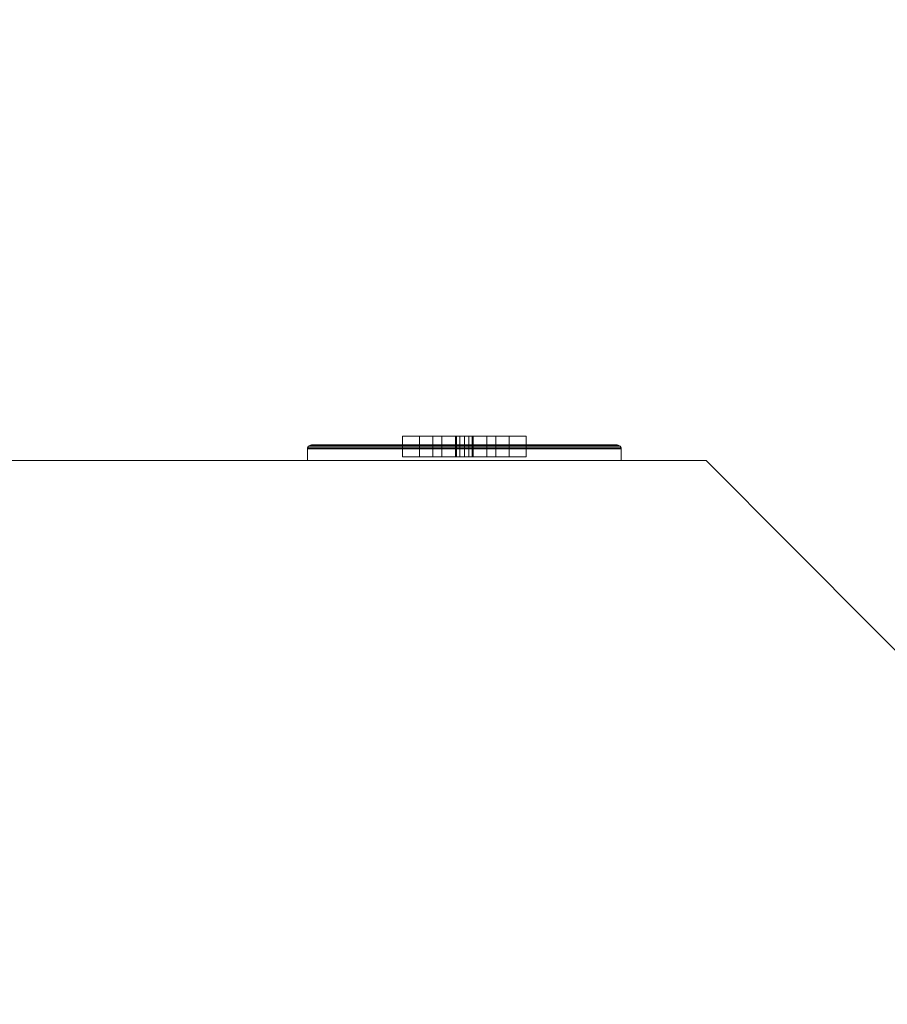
# Model space of a CAD drawing. Header units: inches. Extents: x -263 to 528, y -1 to 602.
# Tile 127 of 256: x 124 to 132, y 133 to 141. Entities that reach past the tile are written whole.
import ezdxf

# ---------------------------------------------------------------- set-up
doc = ezdxf.new("R2010")
doc.units = ezdxf.units.IN
doc.header["$MEASUREMENT"] = 0
for name, color, linetype in [('Twindo - Electrical', 7, 'Continuous'), ('Twindo - Slabs', 7, 'Continuous'), ('Twindo - Walls', 7, 'Continuous')]:
    doc.layers.add(name, color=color, linetype=linetype)

# ---------------------------------------------------------------- blocks, each defined once
blk = doc.blocks.new('Wall_11B44655-3C04-4561-95BD-BFC1CF29DABA', base_point=(130.123, 137.5))
at = {"layer": 'Twindo - Walls', "lineweight": 0}
mesh = blk.add_polyface(dxfattribs=at)
corners = [(130.123, 137.5, 101), (110, 137.5, 101), (110, 119.5, 101), (148.0527, 119.5, 101), (130.123, 137.5), (110, 137.5), (110, 119.5), (148.0527, 119.5)]
mesh.append_faces([[corners[k] for k in face] for face in [(0, 1, 2, 3), (4, 5, 1, 0), (2, 1, 5, 6), (3, 2, 6, 7), (4, 0, 3, 7), (7, 6, 5, 4)]], dxfattribs={"color": 254})
blk = doc.blocks.new('Slab_D0BD3B49-249D-4DA8-80D4-D821BCE50D6B', base_point=(-249.5, 387))
at = {"layer": 'Twindo - Slabs', "lineweight": 0}
mesh = blk.add_polyface(dxfattribs=at)
corners = [(-192, 387), (-249.5, 387), (-249.5, 387, -6), (-192, 387, -6), (-89.75, 579.5), (-249.5, 579.5), (-192, 134.5), (-132, 134.5), (-132, 124.5), (10, 124.5), (10, 13.75), (161.5, 13.75), (161.5, 6.5), (252, 6.5), (252, 14), (415.5, 14), (415.5, 322.5), (222.5, 322.5), (222.5, 357.5), (-4, 357.5), (-4, 413), (101.5, 413), (101.5, 553.5), (-89.75, 553.5), (-249.5, 579.5, -6), (-192, 134.5, -6), (-89.75, 579.5, -6), (-89.75, 553.5, -6), (101.5, 553.5, -6), (101.5, 413, -6), (-4, 413, -6), (-4, 357.5, -6), (222.5, 357.5, -6), (222.5, 322.5, -6), (415.5, 322.5, -6), (415.5, 14, -6), (252, 14, -6), (252, 6.5, -6), (161.5, 6.5, -6), (161.5, 13.75, -6), (10, 13.75, -6), (10, 124.5, -6), (-132, 124.5, -6), (-132, 134.5, -6)]
mesh.append_faces([[corners[k] for k in face] for face in [(0, 1, 2, 3), (1, 5, 24, 2), (6, 0, 3, 25), (5, 4, 26, 24), (7, 6, 25, 43), (8, 7, 43, 42), (9, 8, 42, 41), (10, 9, 41, 40), (11, 10, 40, 39), (12, 11, 39, 38), (13, 12, 38, 37), (14, 13, 37, 36), (15, 14, 36, 35), (16, 15, 35, 34), (17, 16, 34, 33), (18, 17, 33, 32), (19, 18, 32, 31), (20, 19, 31, 30), (21, 20, 30, 29), (22, 21, 29, 28), (23, 22, 28, 27), (4, 23, 27, 26)]], dxfattribs={"color": 254})
mesh.append_faces([[corners[k] for k in face] for face in [(22, 20, 21), (16, 14, 15)]], dxfattribs={"vtx0": -1, "color": 254})
mesh.append_faces([[corners[k] for k in face] for face in [(28, 30, 27), (34, 36, 33)]], dxfattribs={"vtx0": -1, "vtx1": -1, "color": 254})
mesh.append_faces([[corners[k] for k in face] for face in [(4, 0, 7), (19, 23, 8), (19, 9, 11), (43, 3, 26), (42, 27, 31), (39, 41, 31)]], dxfattribs={"vtx0": -1, "vtx1": -1, "vtx2": -1, "color": 254})
mesh.append_faces([[corners[k] for k in face] for face in [(23, 7, 8), (19, 8, 9), (17, 11, 12), (17, 12, 13), (17, 13, 14), (3, 24, 26), (43, 26, 27), (39, 31, 32), (39, 32, 33)]], dxfattribs={"vtx0": -1, "vtx2": -1, "color": 254})
mesh.append_faces([[corners[k] for k in face] for face in [(29, 30, 28), (35, 36, 34)]], dxfattribs={"vtx1": -1, "color": 254})
mesh.append_faces([[corners[k] for k in face] for face in [(4, 5, 0), (23, 4, 7), (19, 20, 23), (22, 23, 20), (18, 19, 11), (17, 18, 11), (16, 17, 14), (42, 43, 27), (30, 31, 27), (41, 42, 31), (38, 39, 33), (37, 38, 33), (36, 37, 33)]], dxfattribs={"vtx1": -1, "vtx2": -1, "color": 254})
mesh.append_faces([[corners[k] for k in face] for face in [(5, 1, 0), (0, 6, 7), (9, 10, 11), (3, 2, 24), (43, 25, 3), (39, 40, 41)]], dxfattribs={"vtx2": -1, "color": 254})
blk = doc.blocks.new('Slab_C16FED3F-F51D-4887-95C2-45D370958F54', base_point=(-255.75, 595))
at = {"layer": 'Twindo - Slabs', "lineweight": 0}
mesh = blk.add_polyface(dxfattribs=at)
corners = [(95.5, 568, 128), (95.5, 570, 128), (-75.75, 570, 128), (-75.75, 595, 128), (-255.75, 595, 128), (-255.75, 379, 128), (-197.9999, 379, 128), (-198.0004, 134.5, 128), (-136, 134.5, 128), (-136, 110.5, 128), (6.5, 110.5, 128), (6.5, 6.5, 128), (315.5, 6.5, 128), (315.5, 8, 128), (378.5, 8, 128), (378.5, 6.5, 128), (523, 6.5, 128), (523, 132.25, 128), (421.5, 132.25, 128), (421.5, 333, 128), (239, 333, 128), (239, 391.5009, 128), (240, 391.5009, 128), (240, 457, 128), (237, 457, 128), (237, 568, 128), (201, 127.5, 128), (201, 128.125, 128), (244.5, 128.125, 128), (244.5, 127.5, 128), (244.5, 15, 128), (161.5, 15, 128), (161.5, 146.5, 128), (200.9355, 146.5, 128), (200.9966, 146.5, 128), (200.9966, 128.5, 128), (95.5, 568, 101), (95.5, 570, 101), (-75.75, 570, 101), (-75.75, 595, 101), (-255.75, 595, 101), (-255.75, 379, 101), (-197.9999, 379, 101), (-198.0004, 134.5, 101), (-136, 134.5, 101), (-136, 110.5, 101), (6.5, 110.5, 101), (6.5, 6.5, 101), (315.5, 6.5, 101), (315.5, 8, 101), (378.5, 8, 101), (378.5, 6.5, 101), (523, 6.5, 101), (523, 132.25, 101), (421.5, 132.25, 101), (421.5, 333, 101), (239, 333, 101), (239, 391.5009, 101), (240, 391.5009, 101), (240, 457, 101), (237, 457, 101), (237, 568, 101), (201, 127.5, 120), (201, 128, 120), (201, 128.125, 120), (244.5, 128.125, 120), (244.5, 128, 120), (244.5, 127.5, 120), (244.5, 127.5, 101), (244.5, 15, 101), (161.5, 15, 101), (161.5, 146.5, 101), (200.9355, 146.5, 101), (200.9966, 146.5, 101), (200.9966, 128.5, 114.5), (201, 127.5, 101)]
mesh.append_faces([[corners[k] for k in face] for face in [(36, 37, 1, 0), (37, 38, 2, 1), (38, 39, 3, 2), (39, 40, 4, 3), (40, 41, 5, 4), (41, 42, 6, 5), (42, 43, 7, 6), (43, 44, 8, 7), (44, 45, 9, 8), (45, 46, 10, 9), (46, 47, 11, 10), (47, 48, 12, 11), (48, 49, 13, 12), (49, 50, 14, 13), (50, 51, 15, 14), (51, 52, 16, 15), (52, 53, 17, 16), (53, 54, 18, 17), (54, 55, 19, 18), (55, 56, 20, 19), (56, 57, 21, 20), (57, 58, 22, 21), (58, 59, 23, 22), (59, 60, 24, 23), (60, 61, 25, 24), (61, 36, 0, 25), (28, 27, 64, 65), (69, 70, 31, 30), (70, 71, 32, 31), (33, 32, 71, 72), (33, 72, 73, 34), (34, 73, 74, 35), (62, 67, 66, 63), (65, 64, 63, 66), (67, 62, 75, 68), (72, 74, 73)]], dxfattribs={"color": 254})
mesh.append_faces([[corners[k] for k in face] for face in [(23, 21, 22), (27, 63, 64), (29, 66, 67), (29, 69, 30), (75, 74, 72), (52, 54, 53)]], dxfattribs={"vtx0": -1, "color": 254})
mesh.append_faces([[corners[k] for k in face] for face in [(16, 18, 15), (59, 57, 60)]], dxfattribs={"vtx0": -1, "vtx1": -1, "color": 254})
mesh.append_faces([[corners[k] for k in face] for face in [(3, 6, 8), (31, 0, 11), (0, 32, 34), (24, 34, 27), (20, 24, 27), (28, 30, 12), (20, 28, 13), (75, 26, 74), (44, 42, 39), (47, 36, 70), (75, 60, 56), (49, 68, 56)]], dxfattribs={"vtx0": -1, "vtx1": -1, "vtx2": -1, "color": 254})
mesh.append_faces([[corners[k] for k in face] for face in [(2, 8, 9), (2, 9, 10), (0, 10, 11), (20, 27, 28), (30, 11, 12), (28, 12, 13), (20, 13, 14), (18, 14, 15), (42, 40, 39), (44, 39, 38), (46, 38, 37), (46, 37, 36), (72, 36, 61), (75, 61, 60), (47, 70, 69), (49, 69, 68), (50, 56, 55), (50, 55, 54)]], dxfattribs={"vtx0": -1, "vtx2": -1, "color": 254})
mesh.append_faces([[corners[k] for k in face] for face in [(17, 18, 16), (58, 57, 59)]], dxfattribs={"vtx1": -1, "color": 254})
mesh.append_faces([[corners[k] for k in face] for face in [(3, 4, 6), (2, 3, 8), (1, 2, 10), (0, 1, 10), (31, 32, 0), (25, 0, 34), (24, 25, 34), (20, 21, 24), (23, 24, 21), (30, 31, 11), (19, 20, 14), (18, 19, 14), (45, 44, 38), (46, 45, 38), (47, 46, 36), (71, 70, 36), (72, 71, 36), (75, 72, 61), (57, 56, 60), (68, 75, 56), (48, 47, 69), (49, 48, 69), (50, 49, 56), (51, 50, 54), (52, 51, 54)]], dxfattribs={"vtx1": -1, "vtx2": -1, "color": 254})
mesh.append_faces([[corners[k] for k in face] for face in [(4, 5, 6), (6, 7, 8), (26, 35, 74), (42, 41, 40), (44, 43, 42)]], dxfattribs={"vtx2": -1, "color": 254})
mesh.append_faces([[corners[k] for k in face] for face in [(27, 26, 62, 63), (29, 28, 65, 66), (29, 67, 68, 69)]], dxfattribs={"vtx3": -1, "color": 254})
blk = doc.blocks.new('Object_8B0AB255-7ECA-46EA-B9AC-BCCC8C5C536B')
at = {"layer": 'Twindo - Electrical', "lineweight": 0}
mesh = blk.add_polyface(dxfattribs=at)
corners = [(129.3415, 137.6378, 10.6722), (126.6545, 137.6378, 10.6722), (126.6545, 137.6378, 15.3278), (129.3415, 137.6378, 15.3278), (127.6043, 137.6378, 11.8189), (128.3917, 137.6378, 11.8189), (128.5417, 137.6378, 12.2913), (128.3917, 137.6378, 12.7638), (127.6043, 137.6378, 12.7638), (127.4544, 137.6378, 12.2913), (128.3917, 137.6378, 14.1811), (127.6043, 137.6378, 14.1811), (127.4544, 137.6378, 13.7087), (127.6043, 137.6378, 13.2362), (128.3917, 137.6378, 13.2362), (128.5417, 137.6378, 13.7087), (129.3504, 137.6366, 10.6633), (126.6456, 137.6366, 10.6633), (126.6456, 137.6366, 15.3367), (129.3504, 137.6366, 15.3367), (127.6043, 137.5344, 11.8189), (128.3917, 137.5344, 11.8189), (128.5417, 137.5344, 12.2913), (128.3917, 137.5344, 12.7638), (127.6043, 137.5344, 12.7638), (127.4544, 137.5344, 12.2913), (128.3917, 137.5344, 14.1811), (127.6043, 137.5344, 14.1811), (127.4544, 137.5344, 13.7087), (127.6043, 137.5344, 13.2362), (128.3917, 137.5344, 13.2362), (128.5417, 137.5344, 13.7087), (129.3659, 137.6277, 10.6479), (126.6302, 137.6277, 10.6479), (126.6302, 137.6277, 15.3521), (129.3659, 137.6277, 15.3521), (129.3748, 137.6123, 10.639), (126.6212, 137.6123, 10.639), (126.6212, 137.6123, 15.361), (129.3748, 137.6123, 15.361), (129.376, 137.6033, 10.6378), (126.6201, 137.6033, 10.6378), (126.6201, 137.6033, 15.3622), (129.376, 137.6033, 15.3622), (129.376, 137.5, 10.6378), (126.6201, 137.5, 10.6378), (126.6201, 137.5, 15.3622), (129.376, 137.5, 15.3622)]
mesh.append_faces([[corners[k] for k in face] for face in [(1, 0, 16, 17), (2, 1, 17, 18), (3, 2, 18, 19), (0, 3, 19, 16), (4, 20, 21, 5), (5, 21, 22, 6), (6, 22, 23, 7), (7, 23, 24, 8), (8, 24, 25, 9), (9, 25, 20, 4), (11, 10, 26, 27), (12, 11, 27, 28), (13, 12, 28, 29), (14, 13, 29, 30), (15, 14, 30, 31), (10, 15, 31, 26), (17, 16, 32, 33), (18, 17, 33, 34), (19, 18, 34, 35), (16, 19, 35, 32), (33, 32, 36, 37), (34, 33, 37, 38), (35, 34, 38, 39), (32, 35, 39, 36), (37, 36, 40, 41), (38, 37, 41, 42), (39, 38, 42, 43), (36, 39, 43, 40), (41, 40, 44, 45), (42, 41, 45, 46), (43, 42, 46, 47), (40, 43, 47, 44), (46, 45, 44, 47)]], dxfattribs={"color": 7})
mesh.append_faces([[corners[k] for k in face] for face in [(22, 25, 24, 23), (28, 31, 30, 29)]], dxfattribs={"vtx0": -1, "color": 7})
mesh.append_faces([[corners[k] for k in face] for face in [(1, 4, 0), (0, 6, 3)]], dxfattribs={"vtx0": -1, "vtx1": -1, "color": 7})
mesh.append_faces([[corners[k] for k in face] for face in [(2, 13, 8), (7, 14, 3)]], dxfattribs={"vtx0": -1, "vtx1": -1, "vtx2": -1, "color": 7})
mesh.append_faces([[corners[k] for k in face] for face in [(10, 2, 3), (2, 11, 12), (2, 12, 13), (7, 13, 14), (2, 8, 9), (1, 9, 4), (0, 4, 5), (0, 5, 6)]], dxfattribs={"vtx0": -1, "vtx2": -1, "color": 7})
mesh.append_faces([[corners[k] for k in face] for face in [(10, 11, 2), (15, 10, 3), (14, 15, 3), (7, 8, 13), (6, 7, 3), (1, 2, 9)]], dxfattribs={"vtx1": -1, "vtx2": -1, "color": 7})
mesh.append_faces([[corners[k] for k in face] for face in [(22, 21, 20, 25), (28, 27, 26, 31)]], dxfattribs={"vtx3": -1, "color": 7})
mesh = blk.add_polyface(dxfattribs=at)
corners = [(127.6043, 137.5344, 11.8189), (127.4544, 137.5344, 12.2913), (127.4544, 137.7165, 12.2913), (127.6043, 137.7165, 11.8189), (127.6043, 137.5344, 12.7638), (127.6043, 137.7165, 12.7638), (128.3917, 137.5344, 12.7638), (128.3917, 137.7165, 12.7638), (128.5417, 137.5344, 12.2913), (128.5417, 137.7165, 12.2913), (128.3917, 137.5344, 11.8189), (128.3917, 137.7165, 11.8189), (128.1949, 137.5344, 12.2913), (128.2736, 137.5344, 12.2913), (128.2736, 137.7165, 12.2913), (128.1949, 137.7165, 12.2913), (128.2736, 137.5344, 12.5276), (128.2736, 137.7165, 12.5276), (128.1949, 137.5344, 12.5276), (128.1949, 137.7165, 12.5276), (127.8012, 137.5344, 12.2913), (127.8012, 137.5344, 12.5276), (127.8012, 137.7165, 12.5276), (127.8012, 137.7165, 12.2913), (127.7224, 137.5344, 12.5276), (127.7224, 137.7165, 12.5276), (127.7224, 137.5344, 12.2913), (127.7224, 137.7165, 12.2913), (128.0768, 137.5344, 11.8976), (128.0768, 137.5344, 11.9764), (128.0768, 137.7165, 11.9764), (128.0768, 137.7165, 11.8976), (128.0662, 137.5344, 12.0157), (128.0662, 137.7165, 12.0157), (128.0374, 137.5344, 12.0446), (128.0374, 137.7165, 12.0446), (127.998, 137.5344, 12.0551), (127.998, 137.7165, 12.0551), (127.9587, 137.5344, 12.0446), (127.9587, 137.7165, 12.0446), (127.9298, 137.5344, 12.0157), (127.9298, 137.7165, 12.0157), (127.9193, 137.5344, 11.9764), (127.9193, 137.7165, 11.9764), (127.9193, 137.5344, 11.8976), (127.9193, 137.7165, 11.8976)]
mesh.append_faces([[corners[k] for k in face] for face in [(0, 1, 2, 3), (1, 4, 5, 2), (4, 6, 7, 5), (6, 8, 9, 7), (8, 10, 11, 9), (10, 0, 3, 11), (12, 13, 14, 15), (13, 16, 17, 14), (16, 18, 19, 17), (18, 12, 15, 19), (20, 21, 22, 23), (21, 24, 25, 22), (24, 26, 27, 25), (26, 20, 23, 27), (28, 29, 30, 31), (29, 32, 33, 30), (32, 34, 35, 33), (34, 36, 37, 35), (36, 38, 39, 37), (38, 40, 41, 39), (40, 42, 43, 41), (42, 44, 45, 43), (44, 28, 31, 45)]], dxfattribs={"color": 7})
mesh.append_faces([[corners[k] for k in face] for face in [(10, 28, 0), (0, 44, 1), (3, 45, 11), (11, 31, 9)]], dxfattribs={"vtx0": -1, "vtx1": -1, "color": 7})
mesh.append_faces([[corners[k] for k in face] for face in [(24, 18, 4), (8, 1, 36), (17, 22, 7), (2, 9, 37)]], dxfattribs={"vtx0": -1, "vtx1": -1, "vtx2": -1, "color": 7})
mesh.append_faces([[corners[k] for k in face] for face in [(18, 6, 4), (8, 16, 13), (12, 21, 20), (26, 4, 1), (8, 36, 34), (8, 34, 32), (8, 32, 29), (8, 29, 28), (0, 28, 44), (22, 5, 7), (2, 25, 27), (23, 19, 15), (14, 7, 9), (2, 37, 39), (2, 39, 41), (2, 41, 43), (2, 43, 45), (11, 45, 31)]], dxfattribs={"vtx0": -1, "vtx2": -1, "color": 7})
mesh.append_faces([[corners[k] for k in face] for face in [(18, 16, 6), (8, 6, 16), (12, 18, 21), (26, 24, 4), (38, 36, 1), (40, 38, 1), (42, 40, 1), (44, 42, 1), (10, 8, 28), (22, 25, 5), (2, 5, 25), (23, 22, 19), (14, 17, 7), (35, 37, 9), (33, 35, 9), (30, 33, 9), (31, 30, 9), (3, 2, 45)]], dxfattribs={"vtx1": -1, "vtx2": -1, "color": 7})
mesh = blk.add_polyface(dxfattribs=at)
corners = [(127.6043, 137.5344, 13.2362), (127.4544, 137.5344, 13.7087), (127.4544, 137.7165, 13.7087), (127.6043, 137.7165, 13.2362), (127.6043, 137.5344, 14.1811), (127.6043, 137.7165, 14.1811), (128.3917, 137.5344, 14.1811), (128.3917, 137.7165, 14.1811), (128.5417, 137.5344, 13.7087), (128.5417, 137.7165, 13.7087), (128.3917, 137.5344, 13.2362), (128.3917, 137.7165, 13.2362), (128.1949, 137.5344, 13.7087), (128.2736, 137.5344, 13.7087), (128.2736, 137.7165, 13.7087), (128.1949, 137.7165, 13.7087), (128.2736, 137.5344, 13.9449), (128.2736, 137.7165, 13.9449), (128.1949, 137.5344, 13.9449), (128.1949, 137.7165, 13.9449), (127.8012, 137.5344, 13.7087), (127.8012, 137.5344, 13.9449), (127.8012, 137.7165, 13.9449), (127.8012, 137.7165, 13.7087), (127.7224, 137.5344, 13.9449), (127.7224, 137.7165, 13.9449), (127.7224, 137.5344, 13.7087), (127.7224, 137.7165, 13.7087), (128.0768, 137.5344, 13.315), (128.0768, 137.5344, 13.3937), (128.0768, 137.7165, 13.3937), (128.0768, 137.7165, 13.315), (128.0662, 137.5344, 13.4331), (128.0662, 137.7165, 13.4331), (128.0374, 137.5344, 13.4619), (128.0374, 137.7165, 13.4619), (127.998, 137.5344, 13.4724), (127.998, 137.7165, 13.4724), (127.9587, 137.5344, 13.4619), (127.9587, 137.7165, 13.4619), (127.9298, 137.5344, 13.4331), (127.9298, 137.7165, 13.4331), (127.9193, 137.5344, 13.3937), (127.9193, 137.7165, 13.3937), (127.9193, 137.5344, 13.315), (127.9193, 137.7165, 13.315)]
mesh.append_faces([[corners[k] for k in face] for face in [(0, 1, 2, 3), (1, 4, 5, 2), (4, 6, 7, 5), (6, 8, 9, 7), (8, 10, 11, 9), (10, 0, 3, 11), (12, 13, 14, 15), (13, 16, 17, 14), (16, 18, 19, 17), (18, 12, 15, 19), (20, 21, 22, 23), (21, 24, 25, 22), (24, 26, 27, 25), (26, 20, 23, 27), (28, 29, 30, 31), (29, 32, 33, 30), (32, 34, 35, 33), (34, 36, 37, 35), (36, 38, 39, 37), (38, 40, 41, 39), (40, 42, 43, 41), (42, 44, 45, 43), (44, 28, 31, 45)]], dxfattribs={"color": 7})
mesh.append_faces([[corners[k] for k in face] for face in [(10, 28, 0), (0, 44, 1), (3, 45, 11), (11, 31, 9)]], dxfattribs={"vtx0": -1, "vtx1": -1, "color": 7})
mesh.append_faces([[corners[k] for k in face] for face in [(24, 18, 4), (8, 1, 36), (17, 22, 7), (2, 9, 37)]], dxfattribs={"vtx0": -1, "vtx1": -1, "vtx2": -1, "color": 7})
mesh.append_faces([[corners[k] for k in face] for face in [(18, 6, 4), (8, 16, 13), (12, 21, 20), (26, 4, 1), (8, 36, 34), (8, 34, 32), (8, 32, 29), (8, 29, 28), (0, 28, 44), (22, 5, 7), (2, 25, 27), (23, 19, 15), (14, 7, 9), (2, 37, 39), (2, 39, 41), (2, 41, 43), (2, 43, 45), (11, 45, 31)]], dxfattribs={"vtx0": -1, "vtx2": -1, "color": 7})
mesh.append_faces([[corners[k] for k in face] for face in [(18, 16, 6), (8, 6, 16), (12, 18, 21), (26, 24, 4), (38, 36, 1), (40, 38, 1), (42, 40, 1), (44, 42, 1), (10, 8, 28), (22, 25, 5), (2, 5, 25), (23, 22, 19), (14, 17, 7), (35, 37, 9), (33, 35, 9), (30, 33, 9), (31, 30, 9), (3, 2, 45)]], dxfattribs={"vtx1": -1, "vtx2": -1, "color": 7})
blk = doc.blocks.new('Slab_A3746481-2909-4108-A365-6002FE2AB3C6', base_point=(95.5, 568))
at = {"layer": 'Twindo - Slabs', "lineweight": 0}
mesh = blk.add_polyface(dxfattribs=at)
corners = [(95.5, 568, 254), (95.5, 568, 248), (95.5, 395.5009, 248), (95.5, 395.5009, 254), (237, 568, 254), (237, 568, 248), (237, 457, 248), (240, 457, 248), (240, 391.5009, 248), (239, 391.5009, 248), (239, 192.5, 248), (421.5, 192.5, 248), (421.5, 132.25, 248), (523, 132.25, 248), (523, 6.5, 248), (378.5, 6.5, 248), (378.5, 8, 248), (315.5, 8, 248), (315.5, 6.5, 248), (150.5, 6.5, 248), (150.5, 197, 248), (155, 197, 248), (155, 397.5009, 248), (113, 397.5009, 248), (113, 395.5009, 248), (201, 383.0009, 248), (170, 383.0009, 248), (170, 205.5, 248), (201, 205.5, 248), (378.6, 174.5, 248), (261.6, 174.5, 248), (261.6, 108.5, 248), (342.1057, 108.5, 248), (378.6, 144.9943, 248), (113, 395.5009, 254), (113, 397.5009, 254), (155, 397.5009, 254), (155, 197, 254), (150.5, 197, 254), (150.5, 6.5, 254), (315.5, 6.5, 254), (315.5, 8, 254), (378.5, 8, 254), (378.5, 6.5, 254), (523, 6.5, 254), (523, 132.25, 254), (421.5, 132.25, 254), (421.5, 192.5, 254), (239, 192.5, 254), (239, 391.5009, 254), (240, 391.5009, 254), (240, 457, 254), (237, 457, 254), (170, 205.5, 254), (170, 383.0009, 254), (201, 383.0009, 254), (201, 205.5, 254), (261.6, 108.5, 254), (261.6, 174.5, 254), (378.6, 174.5, 254), (378.6, 144.9943, 254), (342.1057, 108.5, 254)]
mesh.append_faces([[corners[k] for k in face] for face in [(0, 1, 2, 3), (4, 5, 1, 0), (3, 2, 24, 34), (52, 6, 5, 4), (51, 7, 6, 52), (50, 8, 7, 51), (49, 9, 8, 50), (48, 10, 9, 49), (47, 11, 10, 48), (46, 12, 11, 47), (45, 13, 12, 46), (44, 14, 13, 45), (43, 15, 14, 44), (42, 16, 15, 43), (41, 17, 16, 42), (40, 18, 17, 41), (39, 19, 18, 40), (38, 20, 19, 39), (37, 21, 20, 38), (36, 22, 21, 37), (35, 23, 22, 36), (34, 24, 23, 35), (54, 26, 25, 55), (53, 27, 26, 54), (56, 28, 27, 53), (55, 25, 28, 56), (58, 30, 29, 59), (57, 31, 30, 58), (61, 32, 31, 57), (60, 33, 32, 61), (59, 29, 33, 60)]], dxfattribs={"color": 254})
mesh.append_faces([[corners[k] for k in face] for face in [(14, 12, 13), (51, 49, 50)]], dxfattribs={"vtx0": -1, "color": 254})
mesh.append_faces([[corners[k] for k in face] for face in [(7, 9, 6), (44, 46, 43)]], dxfattribs={"vtx0": -1, "vtx1": -1, "color": 254})
mesh.append_faces([[corners[k] for k in face] for face in [(19, 21, 27), (26, 22, 1), (28, 6, 10), (19, 28, 10), (19, 10, 31), (15, 33, 12), (0, 36, 54), (53, 37, 39), (48, 52, 56), (48, 56, 39), (57, 48, 39), (46, 60, 43)]], dxfattribs={"vtx0": -1, "vtx1": -1, "vtx2": -1, "color": 254})
mesh.append_faces([[corners[k] for k in face] for face in [(23, 2, 1), (26, 21, 22), (19, 27, 28), (25, 1, 5), (28, 5, 6), (17, 31, 32), (16, 32, 33), (29, 10, 11), (33, 11, 12), (0, 34, 35), (0, 35, 36), (53, 36, 37), (0, 54, 55), (52, 55, 56), (57, 39, 40), (57, 40, 41), (61, 41, 42), (48, 58, 59), (60, 42, 43), (46, 59, 60)]], dxfattribs={"vtx0": -1, "vtx2": -1, "color": 254})
mesh.append_faces([[corners[k] for k in face] for face in [(8, 9, 7), (45, 46, 44)]], dxfattribs={"vtx1": -1, "color": 254})
mesh.append_faces([[corners[k] for k in face] for face in [(22, 23, 1), (26, 27, 21), (25, 26, 1), (28, 25, 5), (9, 10, 6), (30, 31, 10), (18, 19, 31), (17, 18, 31), (16, 17, 32), (15, 16, 33), (29, 30, 10), (33, 29, 11), (14, 15, 12), (53, 54, 36), (56, 53, 39), (4, 0, 55), (52, 4, 55), (48, 49, 52), (51, 52, 49), (57, 58, 48), (61, 57, 41), (60, 61, 42), (47, 48, 59), (46, 47, 59)]], dxfattribs={"vtx1": -1, "vtx2": -1, "color": 254})
mesh.append_faces([[corners[k] for k in face] for face in [(23, 24, 2), (19, 20, 21), (0, 3, 34), (37, 38, 39)]], dxfattribs={"vtx2": -1, "color": 254})
blk = doc.blocks.new('Slab_ED5BE3F0-089E-41BE-87EB-5EA2DDB2F362', base_point=(-198.0004, 134.5))
at = {"layer": 'Twindo - Slabs', "lineweight": 0}
mesh = blk.add_polyface(dxfattribs=at)
corners = [(-198.0004, 134.5, 254), (-198.0004, 134.5, 246.5), (-136, 134.5, 246.5), (-136, 134.5, 254), (-198, 379, 254), (-198, 379, 246.5), (-75.75, 379, 246.5), (-75.75, 378, 246.5), (-9, 378, 246.5), (-9, 395.5009, 246.5), (113, 395.5009, 246.5), (113, 397.5009, 246.5), (155, 397.5009, 246.5), (155, 197, 246.5), (150.5, 197, 246.5), (150.5, 6.5, 246.5), (6.5, 6.5, 246.5), (6.5, 110.5, 246.5), (-136, 110.5, 246.5), (-136, 110.5, 254), (6.5, 110.5, 254), (6.5, 6.5, 254), (150.5, 6.5, 254), (150.5, 197, 254), (155, 197, 254), (155, 397.5009, 254), (113, 397.5009, 254), (113, 395.5009, 254), (-9, 395.5009, 254), (-9, 378, 254), (-75.75, 378, 254), (-75.75, 379, 254)]
mesh.append_faces([[corners[k] for k in face] for face in [(0, 1, 2, 3), (4, 5, 1, 0), (3, 2, 18, 19), (31, 6, 5, 4), (30, 7, 6, 31), (29, 8, 7, 30), (28, 9, 8, 29), (27, 10, 9, 28), (26, 11, 10, 27), (25, 12, 11, 26), (24, 13, 12, 25), (23, 14, 13, 24), (22, 15, 14, 23), (21, 16, 15, 22), (20, 17, 16, 21), (19, 18, 17, 20)]], dxfattribs={"color": 254})
mesh.append_faces([[corners[k] for k in face] for face in [(25, 23, 24)]], dxfattribs={"vtx0": -1, "color": 254})
mesh.append_faces([[corners[k] for k in face] for face in [(12, 14, 11)]], dxfattribs={"vtx0": -1, "vtx1": -1, "color": 254})
mesh.append_faces([[corners[k] for k in face] for face in [(2, 5, 6), (2, 6, 7), (18, 7, 8), (17, 8, 9), (17, 9, 10), (14, 10, 11), (30, 3, 19), (29, 19, 20), (27, 20, 21), (27, 21, 22), (27, 22, 23)]], dxfattribs={"vtx0": -1, "vtx2": -1, "color": 254})
mesh.append_faces([[corners[k] for k in face] for face in [(13, 14, 12)]], dxfattribs={"vtx1": -1, "color": 254})
mesh.append_faces([[corners[k] for k in face] for face in [(18, 2, 7), (17, 18, 8), (16, 17, 10), (15, 16, 10), (14, 15, 10), (31, 4, 3), (30, 31, 3), (29, 30, 19), (28, 29, 20), (27, 28, 20), (26, 27, 23), (25, 26, 23)]], dxfattribs={"vtx1": -1, "vtx2": -1, "color": 254})
mesh.append_faces([[corners[k] for k in face] for face in [(2, 1, 5), (4, 0, 3)]], dxfattribs={"vtx2": -1, "color": 254})

msp = doc.modelspace()

# ---------------------------------------------------------------- block references
at = {"layer": 'Twindo - Electrical', "color": 36, "linetype": 'Continuous', "lineweight": 18, "true_color": 0x783c00}
msp.add_blockref('Object_8B0AB255-7ECA-46EA-B9AC-BCCC8C5C536B', (0, 0), dxfattribs=at)
at = {"layer": 'Twindo - Slabs', "color": 251, "linetype": 'Continuous', "lineweight": 18, "true_color": 0x4a4a4a}
for name, p in [('Slab_C16FED3F-F51D-4887-95C2-45D370958F54', (-255.75, 595)), ('Slab_D0BD3B49-249D-4DA8-80D4-D821BCE50D6B', (-249.5, 387)), ('Slab_A3746481-2909-4108-A365-6002FE2AB3C6', (95.5, 568)), ('Slab_ED5BE3F0-089E-41BE-87EB-5EA2DDB2F362', (-198.0004, 134.5))]:
    msp.add_blockref(name, p, dxfattribs=at)
at = {"layer": 'Twindo - Walls', "color": 7, "lineweight": 35}
msp.add_blockref('Wall_11B44655-3C04-4561-95BD-BFC1CF29DABA', (130.123, 137.5), dxfattribs=at)

doc.saveas('drawing.dxf')
